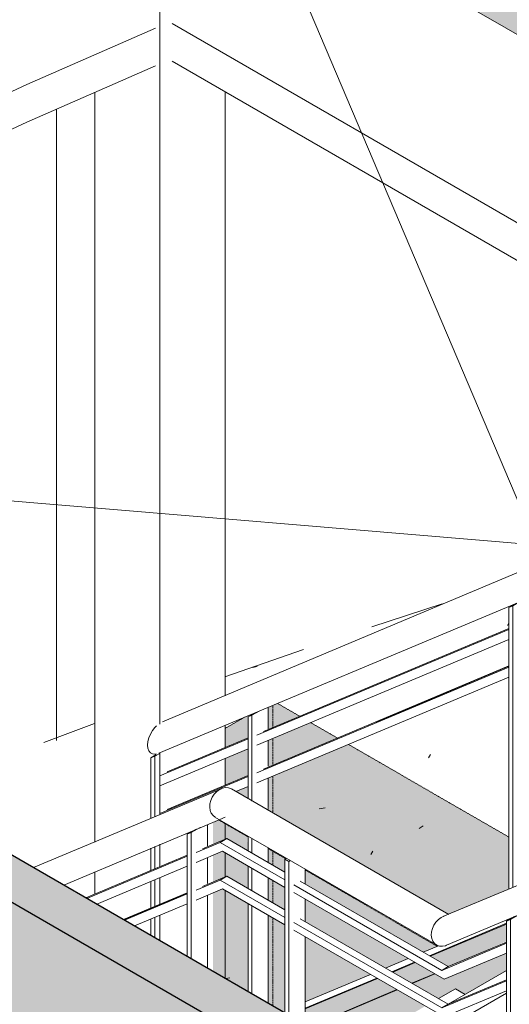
# Model space of a CAD drawing. Header units: millimetres. Extents: x 2807 to 348062, y -35711 to 43067.
# Tile 115 of 191: x 112711 to 113774, y 6258 to 8394. Entities that reach past the tile are written whole.
import ezdxf

# ---------------------------------------------------------------- set-up
doc = ezdxf.new("R2010")
doc.units = ezdxf.units.MM
doc.linetypes.add('Hidden', pattern=[7.14375, 4.7625, -2.38125])
doc.linetypes.add('THO_hhidden', pattern=[2.5, 1.5, -1])
for name, color, linetype, lineweight in [('A-CLNG', 7, 'Continuous', 13), ('A-FLOR', 7, 'Continuous', 18), ('A-FLOR-HRAL', 7, 'Continuous', 13), ('A-FLOR-PATT', 7, 'Continuous', 18), ('A-GENM', 7, 'Continuous', 13), ('A-WALL-PATT', 7, 'Continuous', 25), ('I-WALL', 7, 'Continuous', 18), ('S-COLS', 7, 'Continuous', 13), ('S-STRS', 7, 'Continuous', 13)]:
    doc.layers.add(name, color=color, linetype=linetype, lineweight=lineweight)
doc.layers.add('A-DETL', color=7, linetype='Continuous', lineweight=13, true_color=0x00a600)

# ---------------------------------------------------------------- blocks, each defined once
blk = doc.blocks.new('FP_404-01 isometrie 1e verdieping _plotview_')
at = {"layer": 'A-WALL-PATT', "color": 8, "lineweight": 13, "true_color": 0x808080}
for p, q in [((26403.6, 6829.9), (26403.6, 8199.4)), ((27435.7, 7207.2), (27435.7, 7852.7)), ((25427, 7089.1), (25427, 7717.6))]:
    blk.add_line(p, q, dxfattribs=at)
blk = doc.blocks.new('NLRS_33_GM_WPB_vloeropening schacht rechthoek met ronding_gen_tho - 5024x3875-2379143-01 isometrie 1e verdieping _plotview_')
at = {"layer": 'A-GENM'}
for p, q in [((26651.3, 9126.5), (28191.9, 5492.8)), ((24751.6, 7479.1), (30304.6, 7014.9))]:
    blk.add_line(p, q, dxfattribs=at)
blk.add_ellipse((34198, 3191.2), major_axis=(12761.1, 0), ratio=0.57735, start_param=2.206739, end_param=2.468362, dxfattribs=at)
blk = doc.blocks.new('Railing - 50x12mm-V585-01 isometrie 1e verdieping _plotview_')
at = {"layer": 'A-FLOR-HRAL'}
for p, q in [((26899.4, 6572.5), (26902.6, 6574.3)), ((26907.9, 6567.6), (26899.4, 6572.5)), ((26899.4, 6572.5), (26899.4, 6239)), ((26907.9, 6567.6), (26911.1, 6569.4)), ((26907.9, 6234.1), (26907.9, 6567.6)), ((26943.3, 6551.2), (26943.3, 6518.6)), ((26943.3, 6485.9), (26943.3, 6437)), ((26943.3, 6404.3), (26943.3, 6213.7))]:
    blk.add_line(p, q, dxfattribs=at)
blk = doc.blocks.new('Railing - 50x12mm-2420731-01 isometrie 1e verdieping _plotview_')
at = {"layer": 'A-FLOR-HRAL'}
for p, q in [((27380.3, 6437.9), (27397.1, 6447.7)), ((27388.7, 6441.5), (27380.3, 6437.9)), ((27380.3, 6437.9), (27380.3, 5961.4)), ((27388.7, 6441.5), (27405.1, 6450.9)), ((27388.7, 5956.5), (27388.7, 6441.5))]:
    blk.add_line(p, q, dxfattribs=at)
blk = doc.blocks.new('Railing - 800mm-2420733-01 isometrie 1e verdieping _plotview_')
at = {"layer": 'A-FLOR-HRAL'}
for p, q in [((26550.3, 6440.6), (26687.3, 6498.1)), ((26687.3, 6497.6), (26550.8, 6440.3))]:
    blk.add_line(p, q, dxfattribs=at)
blk = doc.blocks.new('Railing - 50x12mm-2420735-01 isometrie 1e verdieping _plotview_')
at = {"layer": 'A-FLOR-HRAL'}
for p, q in [((26731.1, 6647.8), (26731.1, 6601.1)), ((26687.3, 6626.5), (26706.7, 6637.6)), ((26695.8, 6630), (26687.3, 6626.5)), ((26687.3, 6626.5), (26687.3, 6361.5)), ((26695.8, 6630), (26715.2, 6641.2)), ((26695.8, 6356.6), (26695.8, 6630)), ((26731.1, 6575.7), (26731.1, 6519.5)), ((26731.1, 6494), (26731.1, 6336.2))]:
    blk.add_line(p, q, dxfattribs=at)
blk = doc.blocks.new('Railing - Railing-2341460-01 isometrie 1e verdieping _plotview_')
at = {"layer": 'A-FLOR-HRAL'}
for p, q in [((26761.4, 6725.3), (26353.6, 6554.1)), ((26943.5, 6632.3), (26783.2, 6724.8)), ((26419.2, 6516.3), (26756.9, 6658.1)), ((26747.5, 6663.8), (26898.3, 6576.7)), ((26757.8, 6658.5), (26769.3, 6663.3)), ((27254.7, 6452.6), (26943.5, 6632.3)), ((26706.4, 6586.9), (26758.7, 6608.8)), ((26772.9, 6617), (26720.5, 6595)), ((26758.7, 6608.8), (26772.9, 6617)), ((26758.7, 6608.8), (26899.4, 6527.6)), ((26899.4, 6543.9), (26772.9, 6617)), ((26687.3, 6581.1), (26467.1, 6488.6)), ((26764, 6589.5), (26706.4, 6565.3)), ((26899.4, 6511.3), (26764, 6589.5)), ((26469.3, 6487.3), (26687.3, 6578.8)), ((26898.3, 6576.7), (27228.3, 6386.2)), ((26687.3, 6557.3), (26491, 6474.8)), ((26706.4, 6505.2), (26758.7, 6527.2)), ((26772.9, 6535.3), (26720.5, 6513.4)), ((26758.7, 6527.2), (26772.9, 6535.3)), ((26758.7, 6527.2), (26899.4, 6445.9)), ((26899.4, 6462.3), (26772.9, 6535.3)), ((26918.5, 6516.6), (27239.5, 6331.2)), ((27253.7, 6339.4), (26932.7, 6524.7)), ((26687.3, 6499.4), (26549, 6441.3)), ((26551.2, 6440.1), (26687.3, 6497.2)), ((26764, 6507.8), (26706.4, 6483.6)), ((26899.4, 6429.6), (26764, 6507.8)), ((27244.8, 6311.9), (26918.5, 6500.2)), ((27391.9, 6510.5), (27242.2, 6447.7)), ((26687.3, 6475.6), (26572.8, 6427.6)), ((27250.2, 6385.7), (27411.6, 6453.5)), ((26918.5, 6434.9), (27239.5, 6249.6)), ((27253.7, 6257.7), (26932.7, 6443.1)), ((27238.3, 6445.8), (27244.8, 6448.7)), ((27244.8, 6230.2), (26918.5, 6418.6)), ((27239.5, 6331.2), (27380.3, 6390.3)), ((27380.3, 6392.5), (27253.7, 6339.4)), ((27380.3, 6368.7), (27244.8, 6311.9)), ((27239.5, 6331.2), (27253.7, 6339.4)), ((27239.5, 6249.6), (27380.3, 6308.7)), ((27380.3, 6310.9), (27253.7, 6257.7)), ((27380.3, 6287.1), (27244.8, 6230.2)), ((27239.5, 6249.6), (27253.7, 6257.7))]:
    blk.add_line(p, q, dxfattribs=at)
for points in [[(26737.1, 6678, 0), (26736, 6684.9, 0), (26736.4, 6692.2, 0), (26738.3, 6699.7, 0), (26741.5, 6706.8, 0), (26746, 6713.4, 0), (26751.4, 6719, 0), (26757.5, 6723.4, 0)], [(26757.5, 6723.4, 0), (26764, 6726.3, 0), (26770.5, 6727.6, 0), (26776.8, 6727.2, 0), (26782.5, 6725.2, 0)], [(26748.2, 6663.4, 0), (26743.3, 6667, 0), (26739.5, 6671.9, 0), (26737.1, 6678, 0)], [(27217.9, 6400.4, 0), (27216.9, 6407.2, 0), (27217.3, 6414.6, 0), (27219.2, 6422.1, 0), (27222.4, 6429.2, 0), (27226.8, 6435.8, 0), (27232.2, 6441.4, 0), (27238.3, 6445.8, 0)], [(27250.1, 6385.7, 0), (27247.6, 6384.7, 0), (27241, 6383.4, 0), (27234.7, 6383.8, 0), (27229, 6385.8, 0), (27224.1, 6389.4, 0), (27220.4, 6394.3, 0), (27217.9, 6400.4, 0)]]:
    blk.add_polyline3d(points, dxfattribs=at)
for name in ['Railing - 50x12mm-2420735-01 isometrie 1e verdieping _plotview_', 'Railing - 50x12mm-V585-01 isometrie 1e verdieping _plotview_', 'Railing - 800mm-2420733-01 isometrie 1e verdieping _plotview_', 'Railing - 50x12mm-2420731-01 isometrie 1e verdieping _plotview_']:
    blk.add_blockref(name, (0, 0))
blk = doc.blocks.new('Railing - 50x12mm-2379751-01 isometrie 1e verdieping _plotview_')
at = {"layer": 'A-FLOR-HRAL'}
for p, q in [((26619.2, 6798.4), (26608.6, 6792.3)), ((26608.6, 6792.3), (26617.1, 6795.9)), ((26627.7, 6802), (26617.1, 6795.9)), ((26617.1, 6795.9), (26617.1, 6664.4)), ((26608.6, 6660.9), (26608.6, 6792.3)), ((26608.6, 6548), (26608.6, 6596)), ((26617.1, 6599.6), (26617.1, 6551.6)), ((26608.6, 6466.4), (26608.6, 6524.2)), ((26617.1, 6527.8), (26617.1, 6469.9))]:
    blk.add_line(p, q, dxfattribs=at)
at = {"layer": 'A-FLOR-HRAL', "color": 253, "true_color": 0xa1a1a1}
for p, q in [((26608.6, 6406.9), (26608.6, 6442.6)), ((26617.1, 6446.1), (26617.1, 6402))]:
    blk.add_line(p, q, dxfattribs=at)
blk = doc.blocks.new('Railing - 50x12mm-2379755-01 isometrie 1e verdieping _plotview_')
at = {"layer": 'A-FLOR-HRAL'}
for p, q in [((26863.2, 6855.5), (26863.2, 6902.1)), ((26835.9, 6890.5), (26819.3, 6880.9)), ((26819.3, 6880.9), (26827.8, 6884.5)), ((26819.3, 6703.4), (26819.3, 6880.9)), ((26844.6, 6894.2), (26827.8, 6884.5)), ((26827.8, 6884.5), (26827.8, 6698.6)), ((26863.2, 6773.9), (26863.2, 6830)), ((26819.3, 6590.2), (26819.3, 6622.5)), ((26827.8, 6617.7), (26827.8, 6585.3)), ((26819.3, 6508.5), (26819.3, 6557.5)), ((26827.8, 6552.6), (26827.8, 6503.6)), ((26819.3, 6285.3), (26819.3, 6475.9)), ((26827.8, 6471), (26827.8, 6280.4))]:
    blk.add_line(p, q, dxfattribs=at)
at = {"layer": 'A-FLOR-HRAL', "color": 253, "true_color": 0xa1a1a1}
for p, q in [((26863.2, 6678.2), (26863.2, 6748.4)), ((26863.2, 6564.9), (26863.2, 6597.5)), ((26863.2, 6483.2), (26863.2, 6532.2)), ((26863.2, 6259.9), (26863.2, 6450.6))]:
    blk.add_line(p, q, dxfattribs=at)
blk = doc.blocks.new('Railing - 800mm-2379757-01 isometrie 1e verdieping _plotview_')
at = {"layer": 'A-FLOR-HRAL'}
for p, q in [((27097, 6869.5), (27385, 6991.1)), ((27385, 6991.7), (27100.5, 6871.5)), ((27224.6, 6323.5), (27175.6, 6302.8)), ((27142.9, 6289), (26952.3, 6208.5))]:
    blk.add_line(p, q, dxfattribs=at)
at = {"layer": 'A-FLOR-HRAL', "color": 253, "true_color": 0xa1a1a1}
for p, q in [((27175, 6303.1), (27224, 6323.8)), ((26951.7, 6208.8), (27142.4, 6289.3))]:
    blk.add_line(p, q, dxfattribs=at)
blk = doc.blocks.new('Railing - 50x12mm-2379759-01 isometrie 1e verdieping _plotview_')
at = {"layer": 'A-FLOR-HRAL'}
for p, q in [((27428.8, 7093), (27428.8, 7139.6)), ((27400.2, 7127.1), (27385, 7118.3)), ((27385, 7118.3), (27393.5, 7121.9)), ((27385, 6507.4), (27385, 7118.3)), ((27408.2, 7130.4), (27393.5, 7121.9)), ((27393.5, 7121.9), (27393.5, 6510.9)), ((27428.8, 7011.4), (27428.8, 7067.6))]:
    blk.add_line(p, q, dxfattribs=at)
at = {"layer": 'A-FLOR-HRAL', "color": 253, "true_color": 0xa1a1a1}
blk.add_line((27428.8, 6525.5), (27428.8, 6985.9), dxfattribs=at)
blk = doc.blocks.new('Railing - Railing-2341464-01 isometrie 1e verdieping _plotview_')
at = {"layer": 'A-FLOR-HRAL'}
for p, q in [((28025.6, 7455.2), (26633.4, 6870.6)), ((26625.7, 6802.1), (28021.2, 7388)), ((27385, 7070.7), (26838.4, 6841.2)), ((26852.5, 6849.4), (27385, 7073)), ((27385, 7049.2), (26838.4, 6819.6)), ((27385, 6989.1), (26838.4, 6759.6)), ((27385, 6967.5), (26838.4, 6738)), ((26852.5, 6767.7), (27246.4, 6933.1)), ((26819.3, 6833.2), (26628, 6752.9)), ((26643.6, 6761.7), (26819.3, 6835.4)), ((26819.3, 6811.6), (26628, 6731.3)), ((26819.3, 6751.6), (26628, 6671.2)), ((26643.6, 6680), (26819.3, 6753.8)), ((26819.3, 6730), (26793.1, 6719))]:
    blk.add_line(p, q, dxfattribs=at)
at = {"layer": 'A-FLOR-HRAL', "color": 253, "true_color": 0xa1a1a1}
blk.add_line((27246.8, 6933.3), (27385, 6991.3), dxfattribs=at)
at = {"layer": 'A-FLOR-HRAL'}
for points in [[(26601.2, 6820, 0), (26602, 6827.6, 0), (26604, 6835.7, 0), (26607.4, 6843.8, 0), (26611.9, 6851.5, 0), (26617.3, 6858.4, 0), (26620.5, 6861.8, 0)], [(26620.5, 6800.5, 0), (26617.3, 6800.1, 0), (26611.9, 6800.9, 0), (26607.4, 6803.4, 0), (26604, 6807.6, 0), (26602, 6813.2, 0), (26601.2, 6820, 0)]]:
    blk.add_polyline3d(points, dxfattribs=at)
for name in ['Railing - 50x12mm-2379759-01 isometrie 1e verdieping _plotview_', 'Railing - 800mm-2379757-01 isometrie 1e verdieping _plotview_', 'Railing - 50x12mm-2379755-01 isometrie 1e verdieping _plotview_', 'Railing - 50x12mm-2379751-01 isometrie 1e verdieping _plotview_']:
    blk.add_blockref(name, (0, 0))
blk = doc.blocks.new('Top Rail Type - Top Rail_Internal_-2341474-01 isometrie 1e verdieping _plotview_')
at = {"layer": 'A-FLOR-HRAL'}
for p, q in [((28527.5, 6987.4), (27391.9, 6510.5)), ((27411.6, 6453.5), (28584, 6945.8)), ((26761.4, 6725.3), (26353.6, 6554.1)), ((26943.5, 6632.3), (26783.2, 6724.8)), ((26419.2, 6516.3), (26756.9, 6658.1)), ((26747.5, 6663.8), (26898.3, 6576.7)), ((26757.8, 6658.5), (26769.3, 6663.3)), ((27254.7, 6452.6), (26943.5, 6632.3)), ((26898.3, 6576.7), (27228.3, 6386.2)), ((27391.9, 6510.5), (27242.2, 6447.7)), ((27250.2, 6385.7), (27411.6, 6453.5)), ((27238.3, 6445.8), (27244.8, 6448.7))]:
    blk.add_line(p, q, dxfattribs=at)
for points in [[(28523.3, 6985.3, 0), (28517.5, 6980.9, 0), (28513.9, 6975.7, 0), (28512.7, 6970.2, 0), (28513.7, 6964.7, 0), (28516.6, 6959.4, 0), (28521.3, 6954.5, 0), (28527.5, 6950.2, 0)], [(28584, 6982.9, 0), (28575.3, 6987, 0), (28565.2, 6989.8, 0), (28554.3, 6991.3, 0), (28543.1, 6991.1, 0), (28532.4, 6989.1, 0), (28523.3, 6985.3, 0)], [(28588.2, 6947.8, 0), (28594, 6952.3, 0), (28597.6, 6957.5, 0), (28598.8, 6963, 0), (28597.8, 6968.5, 0), (28594.9, 6973.8, 0), (28590.2, 6978.6, 0), (28584, 6982.9, 0)], [(28527.5, 6950.2, 0), (28536.2, 6946.2, 0), (28546.3, 6943.3, 0), (28557.2, 6941.9, 0), (28568.4, 6942, 0), (28579.1, 6944.1, 0), (28588.2, 6947.8, 0)], [(26737.1, 6678, 0), (26736, 6684.9, 0), (26736.4, 6692.2, 0), (26738.3, 6699.7, 0), (26741.5, 6706.8, 0), (26746, 6713.4, 0), (26751.4, 6719, 0), (26757.5, 6723.4, 0)], [(26757.5, 6723.4, 0), (26764, 6726.3, 0), (26770.5, 6727.6, 0), (26776.8, 6727.2, 0), (26782.5, 6725.2, 0)], [(26748.2, 6663.4, 0), (26743.3, 6667, 0), (26739.5, 6671.9, 0), (26737.1, 6678, 0)], [(27217.9, 6400.4, 0), (27216.9, 6407.2, 0), (27217.3, 6414.6, 0), (27219.2, 6422.1, 0), (27222.4, 6429.2, 0), (27226.8, 6435.8, 0), (27232.2, 6441.4, 0), (27238.3, 6445.8, 0)], [(27250.1, 6385.7, 0), (27247.6, 6384.7, 0), (27241, 6383.4, 0), (27234.7, 6383.8, 0), (27229, 6385.8, 0), (27224.1, 6389.4, 0), (27220.4, 6394.3, 0), (27217.9, 6400.4, 0)]]:
    blk.add_polyline3d(points, dxfattribs=at)
blk = doc.blocks.new('Top Rail Type - Top Rail_Internal_-2341490-01 isometrie 1e verdieping _plotview_')
at = {"layer": 'A-FLOR-HRAL'}
for p, q in [((28025.6, 7455.2), (26633.4, 6870.6)), ((26625.7, 6802.1), (28021.2, 7388))]:
    blk.add_line(p, q, dxfattribs=at)
for points in [[(26601.2, 6820, 0), (26602, 6827.6, 0), (26604, 6835.7, 0), (26607.4, 6843.8, 0), (26611.9, 6851.5, 0), (26617.3, 6858.4, 0), (26620.5, 6861.8, 0)], [(26620.5, 6800.5, 0), (26617.3, 6800.1, 0), (26611.9, 6800.9, 0), (26607.4, 6803.4, 0), (26604, 6807.6, 0), (26602, 6813.2, 0), (26601.2, 6820, 0)]]:
    blk.add_polyline3d(points, dxfattribs=at)
blk = doc.blocks.new('NLRS_01_GM_WPB_dummy placeholder_gen_tho - garderobe 3000x400x900-V606-01 isometrie 1e verdieping _plotview_')
at = {"layer": 'A-GENM', "linetype": 'THO_hhidden', "true_color": 0xdcf8f8, "transparency": 33554636}
h = blk.add_hatch(color=7, dxfattribs=at)
h.paths.add_polyline_path([(27229.7, 6383.5), (27231.9, 6384.8), (27220.4, 6390.8), (27229.2, 6383.8)])
h.paths.add_polyline_path([(27254.6, 6452.6), (27385, 6508.6), (27385, 6620.5), (27037, 6821.4), (26863.2, 6748.4), (26864.5, 6677.8), (27251.3, 6454.5)])
h.paths.add_polyline_path([(27428.8, 6525.8), (27497.1, 6555.8), (27428.8, 6595.2), (27428.8, 6529)])
h.paths.add_polyline_path([(26900.9, 6573.4), (26902.6, 6574.3), (26900.9, 6573.4)])
h.paths.add_polyline_path([(26819.3, 6620.5), (26819.3, 6622.5), (26817.3, 6621.6)])
h.paths.add_polyline_path([(26819.3, 6703.9), (26819.3, 6730), (26793.2, 6719), (26814.3, 6706.8)])
h.paths.add_polyline_path([(26769.4, 6732.8), (26819.3, 6753.8), (26819.3, 6811.6), (26769.4, 6790.7), (26769.4, 6750.4)])
h.paths.add_polyline_path([(26863.2, 6772.2), (27013.1, 6835.2), (26955.1, 6868.7), (26863.2, 6830)])
h.paths.add_polyline_path([(26769.4, 6814.5), (26819.3, 6835.4), (26819.3, 6880.9), (26819.3, 6883.5), (26802.8, 6875.2), (26769.4, 6855.9), (26769.4, 6846.5)])
h.paths.add_polyline_path([(26863.2, 6853.8), (26929.9, 6883.2), (26882.9, 6910.4), (26863.2, 6900.6), (26863.2, 6877.6)])
h = blk.add_hatch(color=7, dxfattribs=at)
h.paths.add_polyline_path([(26894.4, 6241.9), (26899.4, 6244.1), (26899.4, 6429.6), (26863.2, 6450.6), (26863.2, 6259.9), (26881.1, 6249.6)])
h.paths.add_polyline_path([(26943.3, 6262.6), (27085, 6322.5), (26943.3, 6404.3), (26943.3, 6291.3)])
h.paths.add_polyline_path([(26819.3, 6285.3), (26819.3, 6475.9), (26764, 6507.8), (26742.9, 6499), (26742.9, 6329.4), (26772.9, 6312.1)])
h.paths.add_polyline_path([(27117.7, 6336.3), (27166.7, 6357), (26943.3, 6485.9), (26943.3, 6437), (27093.4, 6350.3)])
h.paths.add_polyline_path([(27199.4, 6370.8), (27229, 6383.9), (26943.3, 6548.9), (26943.3, 6518.6), (27173.3, 6385.8)])
h.paths.add_polyline_path([(26899.4, 6462.3), (26899.4, 6511.3), (26863.2, 6532.2), (26863.2, 6483.2)])
h.paths.add_polyline_path([(26819.3, 6508.5), (26819.3, 6557.5), (26764, 6589.5), (26742.9, 6580.6), (26742.9, 6522.8), (26772.9, 6535.3), (26801.1, 6519)])
h.paths.add_polyline_path([(26899.4, 6543.9), (26898.8, 6574.6), (26863.2, 6594), (26863.2, 6564.9), (26898.8, 6544.3)])
h.paths.add_polyline_path([(26819.3, 6590.2), (26817.3, 6621.6), (26753.9, 6657.1), (26742.9, 6650.3), (26742.9, 6604.4), (26772.9, 6617), (26814.9, 6592.8)])
at = {"layer": 'A-GENM', "color": 9, "linetype": 'THO_hhidden', "true_color": 0xb0c6c6}
for p, q in [((26873.3, 6858.1), (26873.3, 6906.4)), ((26873.3, 6776.5), (26873.3, 6834.3))]:
    blk.add_line(p, q, dxfattribs=at)
at = {"layer": 'A-GENM', "linetype": 'THO_hhidden'}
for p, q in [((26931.3, 6882.4), (26882.9, 6910.4)), ((26811.6, 6880.2), (26769.4, 6855.9)), ((27013.1, 6835.2), (26955.1, 6868.7)), ((26755.1, 6657.6), (26819.3, 6620.5))]:
    blk.add_line(p, q, dxfattribs=at)
at = {"layer": 'A-GENM', "color": 253, "linetype": 'THO_hhidden', "true_color": 0xa1a1a1}
for p, q in [((27385, 6620.5), (27037, 6821.4)), ((26863.2, 6595.2), (26900.9, 6573.4)), ((27498.4, 6555), (27428.8, 6595.2)), ((26943.3, 6548.9), (27229.7, 6383.5))]:
    blk.add_line(p, q, dxfattribs=at)
at = {"layer": 'A-GENM', "color": 254, "linetype": 'THO_hhidden', "true_color": 0xe1e9e9}
for p, q in [((26873.3, 6672.3), (26873.3, 6752.7)), ((26873.3, 6559), (26873.3, 6589.3)), ((26873.3, 6477.3), (26873.3, 6526.3)), ((26873.3, 6254.1), (26873.3, 6444.7))]:
    blk.add_line(p, q, dxfattribs=at)
blk = doc.blocks.new('NLRS_28_SCO_UN_koker_gen_bcb - K200_200_12_5-2417527-01 isometrie 1e verdieping _plotview_')
at = {"layer": 'S-COLS'}
for p, q in [((26628, 8868.1), (26628, 6865.3)), ((26486.6, 6609.6), (26486.6, 8235.7)), ((26769.4, 8237.3), (26769.4, 6927)), ((26769.4, 6862.6), (26769.4, 6814.5)), ((26628, 6802.2), (26628, 6668.6)), ((26769.4, 6790.7), (26769.4, 6732.8)), ((26628, 6604.7), (26628, 6556.2)), ((26486.6, 6496.8), (26486.6, 6545.2)), ((26628, 6532.4), (26628, 6474.5))]:
    blk.add_line(p, q, dxfattribs=at)
at = {"layer": 'S-COLS', "color": 9, "true_color": 0xb0c6c6}
for p, q in [((26769.4, 6649.3), (26769.4, 6615.6)), ((26769.4, 6586.3), (26769.4, 6533.9)), ((26769.4, 6504.7), (26769.4, 6314.1))]:
    blk.add_line(p, q, dxfattribs=at)
at = {"layer": 'S-COLS', "color": 253, "true_color": 0xa1a1a1}
blk.add_line((26628, 6450.7), (26628, 6395.7), dxfattribs=at)

msp = doc.modelspace()

# ---------------------------------------------------------------- hatches: boundary and pattern name
at = {"layer": 'A-FLOR-PATT', "true_color": 0xf0f0f0}
h = msp.add_hatch(color=7, dxfattribs=at)
h.paths.add_polyline_path([(116294.6, 6915.9), (116315.8, 6928.1), (116337, 6915.9), (116471.3, 6993.4), (116492.5, 6981.2), (116626.9, 7058.8), (116213.7, 7297.3), (116213.7, 6962.6), (116273.3, 6928.1)])
h.paths.add_polyline_path([(116169.8, 6987.9), (116169.8, 7322.7), (115997.5, 7422.2), (115661.8, 7281.2), (116160.2, 6993.4)])
h.paths.add_polyline_path([(115648, 7299.2), (115973.6, 7435.9), (115915.6, 7469.4), (115648, 7357.1)])
h.paths.add_polyline_path([(115604.1, 7314.5), (115604.1, 7338.6), (115579.9, 7328.5)])
h.paths.add_polyline_path([(115556, 7342.3), (115604.1, 7363.3), (115604.1, 7407.8), (115605.7, 7411.4), (115508.8, 7369.5), (115545.6, 7348.3)])
h.paths.add_polyline_path([(115648, 7380.9), (115891.7, 7483.2), (115840.8, 7510.2), (115673.4, 7439.5), (115648, 7429.2), (115648, 7407.8)])
h.paths.add_polyline_path([(115442.8, 7407.7), (115776.8, 7549.6), (115355.2, 7793), (115328.6, 7777.7), (115187.2, 7859.3), (115187.2, 7890), (113042.3, 9128.3), (113036.9, 9125.3), (113036.9, 8886.5), (113042.3, 8883.4), (113042.3, 8793.6), (115187.2, 7555.2), (115187.2, 7614.4), (115213.7, 7629.7), (115222.6, 7624.6), (115222.6, 7604.2), (115328.6, 7542.9), (115346.3, 7553.2), (115355.2, 7548), (115355.2, 7458.2), (115441.4, 7408.4)])
at = {"layer": 'A-FLOR-PATT', "lineweight": 13, "true_color": 0x808080}
h = msp.add_hatch(dxfattribs=at)
h.set_pattern_fill('FP_6', color=8, style=0, pattern_type=2)
h.set_pattern_definition([(10.01, (89894.75, -2445.06), (206.302, 368.706), [13.023, -620.903, 13.023, -345.891, -522.057]), (10.01, (89894.75, -2445.06), (206.302, 368.706), [-992.841, 13.023, -509.034]), (32.668, (89894.75, -2445.06), (-147.321, 374.918), [10.66, -503.146, 10.66, -513.32, -422.237]), (32.668, (89894.75, -2445.06), (-147.321, 374.918), [-1037.787, 10.66, -411.577]), (59.188, (89894.75, -2445.06), (-383.29, 310.678), [8.524, -398.264, 8.524, -235.549, -334.584]), (59.188, (89894.75, -2445.06), (-383.29, 310.678), [-650.862, 8.524, -326.059])])
h.paths.add_polyline_path([(115603.5, 5635.1), (115670.5, 5673.8), (115603.5, 5712.5)])
h.paths.add_polyline_path([(113282.1, 6241.9), (113287.2, 6244.1), (113287.2, 6429.6), (113250.9, 6450.6), (113251.6, 6259.5), (113268.9, 6249.6)])
h.paths.add_polyline_path([(113331, 6262.6), (113472.8, 6322.5), (113331, 6404.3), (113331, 6291.3)])
h.paths.add_polyline_path([(113207, 6285.3), (113207, 6475.9), (113157.2, 6502.2), (113158.5, 6313.3), (113160.6, 6312.1)])
h.paths.add_polyline_path([(113505.4, 6336.3), (113554.4, 6357), (113331, 6485.9), (113331, 6437), (113486.1, 6347.4)])
h.paths.add_polyline_path([(113587.1, 6370.8), (113620, 6384.7), (113608.1, 6390.8), (113331, 6550.9), (113331, 6518.6), (113561, 6385.8)])
h.paths.add_polyline_path([(113642.3, 6452.6), (113772.7, 6508.6), (113772.7, 6967.5), (113250.9, 6748.4), (113252.2, 6677.8), (113639.1, 6454.5)])
h.paths.add_polyline_path([(113287.2, 6462.3), (113287.2, 6511.3), (113250.9, 6532.2), (113250.9, 6483.2)])
h.paths.add_polyline_path([(112854.8, 6488.6), (112874.3, 6496.8), (112874.3, 6544.7), (112807.1, 6516.2), (112831.4, 6502.2)])
h.paths.add_polyline_path([(113207, 6508.5), (113207, 6557.5), (113157.2, 6586.3), (113158.5, 6534.5), (113160.6, 6535.3), (113188.9, 6519)])
h.paths.add_polyline_path([(113816.6, 6525.8), (114338.4, 6747.4), (114338.4, 7205), (113816.6, 6985.9), (113816.6, 6529)])
h.paths.add_polyline_path([(115123, 6538.8), (115187.2, 6565.9), (115187.2, 7065.3), (115168.5, 7074.1), (115082.3, 7037.9), (115082.3, 6862.7), (115114.7, 6876.4), (115136.4, 6863.9), (115111.7, 6851.3), (115082.3, 6838.9), (115082.3, 6562.3), (115122.2, 6539.2)])
h.paths.add_polyline_path([(113287.2, 6543.9), (113288.7, 6573.4), (113290.3, 6574.3), (113250.9, 6597.1), (113250.9, 6564.9), (113286.5, 6544.3)])
h.paths.add_polyline_path([(112741.7, 6553.9), (112874.3, 6609.6), (112874.3, 6865.8), (112714.2, 6806.2), (112469.6, 6711), (112740.7, 6554.5)])
h.paths.add_polyline_path([(113207, 6590.2), (113207, 6622.5), (113157.2, 6650.3), (113158.5, 6616.1), (113160.6, 6617), (113202.6, 6592.8)])
h.paths.add_polyline_path([(115031.4, 6591.7), (115031.4, 6817.6), (114950.3, 6783.5), (114950.3, 6638.5), (114963.6, 6630.8)])
h.paths.add_polyline_path([(114906.4, 6663.8), (114906.4, 6765.1), (114804.9, 6722.5), (114861.7, 6689.7)])
h.paths.add_polyline_path([(115470.1, 6685.4), (115603.5, 6740.3), (115603.5, 6824.9), (115470.1, 6902), (115470.1, 6690.7)])
h.paths.add_polyline_path([(113207, 6703.9), (113207, 6730), (113181, 6719), (113202, 6706.8)])
h.paths.add_polyline_path([(113157.2, 6732.8), (113207, 6753.8), (113207, 6811.6), (113157.2, 6790.7), (113157.2, 6750.4)])
h.paths.add_polyline_path([(114781, 6736.2), (114906.4, 6788.9), (114906.4, 6846.8), (114723, 6769.7)])
h.paths.add_polyline_path([(115648, 6746.3), (115701.1, 6768.6), (115648, 6797.5)])
h.paths.add_polyline_path([(114382.3, 6763.3), (114550.6, 6834), (114550.6, 7159), (114415.1, 7237.2), (114382.3, 7223.4), (114382.3, 6763.8)])
h.paths.add_polyline_path([(113250.9, 6772.2), (113772.7, 6991.3), (113772.7, 7049.2), (113250.9, 6830)])
h.paths.add_polyline_path([(114699.1, 6783.5), (114906.4, 6870.6), (114906.4, 6916), (114906.4, 6918.4), (114653.5, 6809.9), (114670.5, 6800)])
h.paths.add_polyline_path([(114950.3, 6807.3), (115031.4, 6841.4), (115031.4, 6899.2), (114950.3, 6865.2), (114950.3, 6816.4)])
h.paths.add_polyline_path([(113157.2, 6814.5), (113207, 6835.4), (113207, 6880.9), (113207, 6883.5), (113157.2, 6860.5), (113157.2, 6846.5)])
h.paths.add_polyline_path([(114594.4, 6852.4), (114876.5, 6970.8), (114594.4, 7133.7), (114594.4, 6854.2)])
h.paths.add_polyline_path([(113250.9, 6853.8), (113772.7, 7073), (113772.7, 7118.3), (113772.7, 7120.9), (113250.9, 6900.6), (113250.9, 6877.6)])
h.paths.add_polyline_path([(114950.3, 6889), (115031.4, 6923.6), (115031.4, 7016.5), (114963.6, 6986.7), (114977.9, 6978.6), (114985.5, 6968.5), (114985.3, 6957.5), (114977.9, 6950.2), (114950.3, 6936.2), (114950.3, 6915.5)])
h.paths.add_polyline_path([(113157.2, 6927.5), (113604, 7117.6), (113366.6, 7039.5), (113157.2, 6968), (113157.2, 6928.5)])
h.paths.add_polyline_path([(114904.8, 6987.2), (115031.4, 7041.3), (115031.4, 7098.1), (114895.9, 7041.3), (114594.4, 7215.4), (114594.4, 7166.4), (114904.4, 6987.4)])
h.paths.add_polyline_path([(113816.6, 7009.7), (114338.4, 7228.8), (114338.4, 7286.7), (113816.6, 7067.6), (113816.6, 7025.9)])
h.paths.add_polyline_path([(115082.3, 7061.7), (115146.7, 7088.7), (115088.7, 7122.2), (115082.3, 7119.5), (115082.3, 7104.4)])
h.paths.add_polyline_path([(114904.8, 7068.8), (115031.4, 7122), (115031.4, 7155.3), (115015.1, 7163.6), (114893, 7113.4), (114881, 7115.7), (114594.4, 7281.3), (114594.4, 7248), (114895.9, 7073.9)])
h.paths.add_polyline_path([(113816.6, 7091.4), (114338.4, 7310.5), (114337.3, 7337.7), (114179.4, 7291.8), (113816.6, 7139.4), (113816.6, 7118.3)])
h.paths.add_polyline_path([(114906.6, 7182.5), (114949.5, 7202.5), (114590.5, 7407.3), (114541, 7393.6), (114903.3, 7184.4)])
h.paths.add_polyline_path([(114550.6, 7191.7), (114550.6, 7240.7), (114415.1, 7318.9), (114382.3, 7305.1), (114382.3, 7247.2), (114424, 7264.8), (114535.4, 7200.4)])
h.paths.add_polyline_path([(114550.6, 7273.3), (114550.8, 7302.1), (114554.5, 7304.2), (114445.2, 7367.4), (114382.3, 7350.1), (114382.3, 7328.9), (114424, 7346.4), (114547.4, 7275.1)])
at = {"layer": 'A-WALL-PATT', "lineweight": 18, "true_color": 0xafafaf}
msp.add_hatch(color=253, dxfattribs=at).paths.add_polyline_path([(114724.8, 5306.9), (114813.2, 5358), (110296.4, 7965.7), (110222.3, 7906.5), (114636.4, 5358)])
at = {"layer": 'A-WALL-PATT', "true_color": 0xf0f0f0}
msp.add_hatch(color=7, dxfattribs=at).paths.add_polyline_path([(114406.7, 5082.4), (114408.8, 5124.5), (114724.8, 5306.9), (110222.3, 7906.5), (110223.1, 7490), (114384.8, 5087.2), (114403.7, 5083.1)])
h = msp.add_hatch(color=7, dxfattribs=at)
h.paths.add_polyline_path([(113405.6, 6170.6), (113501.5, 6225.9), (113522.7, 6213.7), (113591.9, 6253.7), (113486.5, 6314.5), (113331, 6248.9), (113331, 6213.7), (113401.7, 6172.9)])
h.paths.add_polyline_path([(113620.2, 6270), (113657.1, 6291.3), (113678.3, 6279), (113768, 6331.2), (113768, 6368.7), (113632.5, 6311.9), (113568.1, 6349), (113520.4, 6327.6), (113583.4, 6291.3)])
h.paths.add_polyline_path([(114950.3, 6335.7), (115031.4, 6382.5), (115031.4, 6489.6), (114950.3, 6536.5), (114950.3, 6348.4)])
h.paths.add_polyline_path([(113641.4, 6339.4), (113768, 6394.3), (113768, 6433.5), (113600.8, 6362.8), (113634.5, 6343.4)])
h.paths.add_polyline_path([(113833.8, 6344.3), (113968.2, 6421.9), (113989.4, 6409.6), (114123.7, 6487.2), (114145, 6475), (114279.3, 6552.5), (114300.5, 6540.3), (114338.4, 6564.8), (114338.4, 6608.2), (113818.9, 6390.1), (113818.9, 6352.9)])
h.paths.add_polyline_path([(114906.4, 6345.6), (114906.4, 6561.8), (114702.5, 6679.5), (114594.4, 6634.1), (114594.4, 6525.8), (114903.3, 6347.4)])
h.paths.add_polyline_path([(115092.5, 6393.3), (115187.2, 6449.1), (115187.2, 6552.2), (115082.3, 6507.9), (115082.3, 6399.2)])
h.paths.add_polyline_path([(113818.9, 6413.9), (114338.4, 6632), (114337.5, 6674), (113818.9, 6452.7), (113818.9, 6421.9)])
h.paths.add_polyline_path([(115355.2, 6520.5), (115382.4, 6536.2), (115392.5, 6530.4), (115392.5, 6584.6), (115427.8, 6605), (115432.6, 6602.2), (115432.6, 6655.9), (115355.2, 6623.2), (115355.2, 6536.2)])
h.paths.add_polyline_path([(114550.6, 6551.1), (114550.6, 6615.7), (114485.8, 6588.5), (114533.9, 6560.7)])
h.paths.add_polyline_path([(114384.6, 6588.8), (114434.9, 6617.9), (114461.9, 6602.2), (114550.6, 6639.5), (114550.6, 6697.3), (114384.6, 6627.6), (114384.6, 6617.9)])
h.paths.add_polyline_path([(115476.5, 6644), (115480.7, 6646.4), (115480.7, 6651), (115489.2, 6655.9), (115493.3, 6653.7), (115507.5, 6661.9), (115515.1, 6658.6), (115515.1, 6690.7), (115476.5, 6674.4), (115476.5, 6658.4)])
h.paths.add_polyline_path([(114384.6, 6651.4), (114550.6, 6721.1), (114550.6, 6764), (114384.6, 6693.9), (114384.6, 6676.7)])
h.paths.add_polyline_path([(114594.4, 6657.9), (114678.7, 6693.3), (114620.7, 6726.8), (114594.4, 6715.7), (114594.4, 6659.7)])

# ---------------------------------------------------------------- linework, layer by layer
at = {"layer": 'A-CLNG'}
for p, q in [((113042.3, 8385.3), (115033.4, 7235.8)), ((114951.5, 7201.4), (113042.3, 8303.7))]:
    msp.add_line(p, q, dxfattribs=at)
for points in [[(111203.4, 7442, 0), (111291.5, 7496.6, 0), (111562.3, 7657.8, 0), (111841.5, 7814.2, 0), (112128.8, 7965.6, 0), (112424, 8111.8, 0), (112726.8, 8252.8, 0), (113006.4, 8375.5, 0)], [(113006.4, 8293.8, 0), (112726.8, 8171.2, 0), (112424, 8030.2, 0), (112128.8, 7883.9, 0), (111841.5, 7732.6, 0), (111562.3, 7576.2, 0), (111291.5, 7415, 0), (111271.5, 7402.7, 0)]]:
    msp.add_polyline3d(points, dxfattribs=at)
at = {"layer": 'A-DETL', "color": 7, "linetype": 'THO_hhidden'}
msp.add_ellipse((115166.7, 3062), major_axis=(15450, 0), ratio=0.57735, start_param=1.620078, end_param=2.93447, dxfattribs=at)
at = {"layer": 'A-FLOR'}
for p, q in [((115187.2, 7555.2), (113042.3, 8793.6)), ((113628.2, 7126.3), (113475.8, 7076.8)), ((113327, 7027), (113156.8, 6968.3)), ((112873.6, 6866.5), (112763.8, 6825.5))]:
    msp.add_line(p, q, dxfattribs=at)
at = {"layer": 'I-WALL', "lineweight": 25}
for p, q in [((114813.2, 5358), (110296.4, 7965.7)), ((110222.3, 7906.5), (114724.8, 5306.9))]:
    msp.add_line(p, q, dxfattribs=at)
at = {"layer": 'I-WALL', "color": 253, "true_color": 0xa1a1a1}
for p, q in [((113768, 6433.5), (113600.8, 6362.8)), ((113587.1, 6370.8), (113620, 6384.7)), ((113505.4, 6336.3), (113554.4, 6357)), ((113568.1, 6349), (113519.1, 6328.3)), ((113331, 6262.6), (113472.8, 6322.5)), ((113486.5, 6314.5), (113331, 6248.9))]:
    msp.add_line(p, q, dxfattribs=at)
at = {"layer": 'S-STRS', "color": 253, "true_color": 0xa1a1a1}
for p, q in [((113602.5, 6361.9), (113768, 6431.4)), ((113520.8, 6327.6), (113569.7, 6348.1)), ((113331, 6247.9), (113487.8, 6313.8))]:
    msp.add_line(p, q, dxfattribs=at)
at = {"layer": 'S-STRS'}
for p, q in [((113768, 6330.8), (113641.4, 6257.7)), ((113768, 6281.8), (113490.5, 6121.6)), ((113657.1, 6291.3), (113620.2, 6270)), ((113678.3, 6279), (113657.1, 6291.3))]:
    msp.add_line(p, q, dxfattribs=at)

# ---------------------------------------------------------------- block references
at = {"layer": 'A-FLOR-HRAL'}
for name in ['Railing - Railing-2341464-01 isometrie 1e verdieping _plotview_', 'Top Rail Type - Top Rail_Internal_-2341490-01 isometrie 1e verdieping _plotview_', 'Railing - Railing-2341460-01 isometrie 1e verdieping _plotview_', 'Top Rail Type - Top Rail_Internal_-2341474-01 isometrie 1e verdieping _plotview_']:
    msp.add_blockref(name, (86387.7, 0), dxfattribs=at)
at = {"layer": 'A-GENM', "color": 253, "linetype": 'THO_hhidden', "true_color": 0xa1a1a1}
msp.add_blockref('NLRS_33_GM_WPB_vloeropening schacht rechthoek met ronding_gen_tho - 5024x3875-2379143-01 isometrie 1e verdieping _plotview_', (86387.7, 0), dxfattribs=at)
at = {"layer": 'A-GENM', "color": 9, "linetype": 'THO_hhidden', "true_color": 0xb0c6c6}
msp.add_blockref('NLRS_01_GM_WPB_dummy placeholder_gen_tho - garderobe 3000x400x900-V606-01 isometrie 1e verdieping _plotview_', (86387.7, 0), dxfattribs=at)
at = {"layer": 'I-WALL'}
msp.add_blockref('FP_404-01 isometrie 1e verdieping _plotview_', (86387.7, 0), dxfattribs=at)
at = {"layer": 'S-COLS', "linetype": 'Hidden'}
msp.add_blockref('NLRS_28_SCO_UN_koker_gen_bcb - K200_200_12_5-2417527-01 isometrie 1e verdieping _plotview_', (86387.7, 0), dxfattribs=at)

doc.saveas('drawing.dxf')
